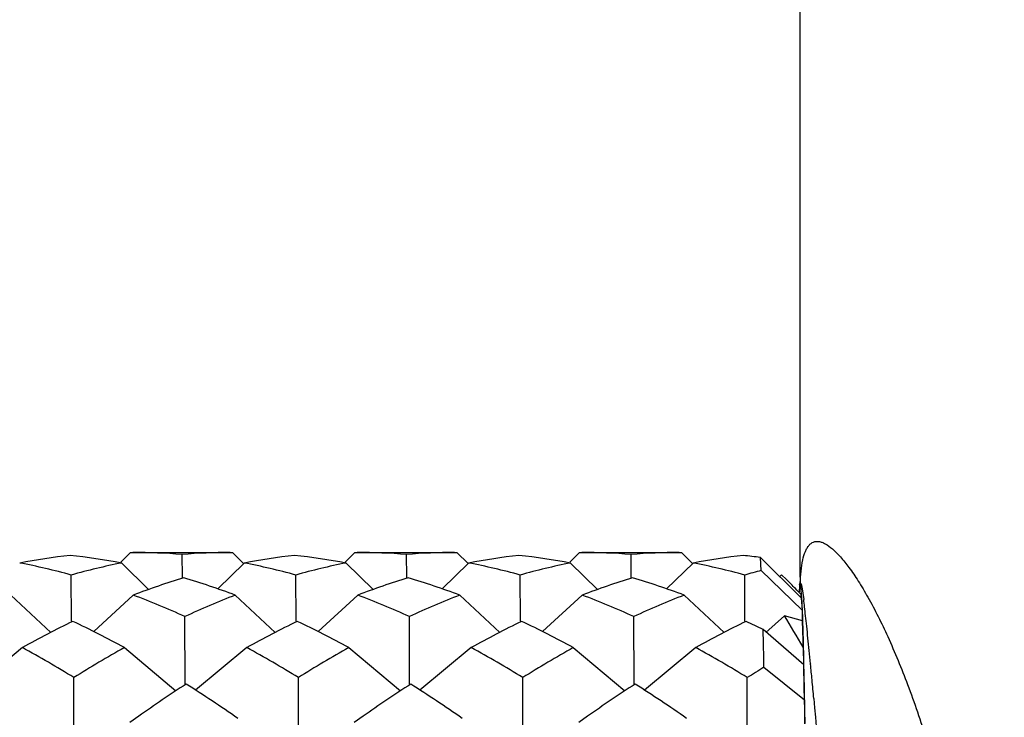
# Model space of a CAD drawing. Header units: inches. Extents: x 0 to 22, y 0 to 17.
# Tile 33 of 46: x 16.248 to 16.437, y 11.446 to 11.58. Entities that reach past the tile are written whole.
import ezdxf

# ---------------------------------------------------------------- set-up
doc = ezdxf.new("R2010")
doc.units = ezdxf.units.IN
doc.header["$LTSCALE"] = 1.21
doc.header["$MEASUREMENT"] = 0
doc.layers.get('0').update_dxf_attribs({"linetype": 'CONTINUOUS'})
doc.layers.add('02___PRT_ALL_AXES', color=7, linetype='CONTINUOUS')
doc.layers.add('DIMENSIONS', color=7, linetype='CONTINUOUS')
doc.styles.get("Standard").update_dxf_attribs({"font": 'txt', "width": 0.8})
doc.dimstyles.new('DIMSTYLE_2', dxfattribs={"dimtxt": 0.125, "dimasz": 0.18, "dimexe": 0.125, "dimexo": 0.0625, "dimgap": 0.0625, "dimtad": 0, "dimtih": 1, "dimtoh": 1, "dimdsep": 46, "dimtxsty": 'STANDARD', "dimblk": '_FILLED', "dimblk1": '_FILLED', "dimblk2": '_FILLED', "dimcen": 0.09, "dimazin": 2, "dimtfac": 1, "dimtofl": 0, "dimtmove": 0, "dimatfit": 3, "dimldrblk": '_FILLED', "dimfxl": 1, "dimtolj": 1, "dimarcsym": 0})

# ---------------------------------------------------------------- blocks, each defined once
blk = doc.blocks.new('_FILLED')
at = {"color": 0, "linetype": 'BYBLOCK'}
blk.add_solid([(0, 0), (-1, 0.1736111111), (-1, -0.1736111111)], dxfattribs=at)
blk = doc.blocks.new('*D4')
at = {"layer": 'DIMENSIONS', "color": 2, "linetype": 'CONTINUOUS'}
for p, q in [((6.5839886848, 11.7967413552), (6.5839886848, 9.3306980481)), ((17.5851585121, 11.5620956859), (17.5851585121, 9.3306980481)), ((6.5839886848, 9.4556980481), (11.1220735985, 9.4556980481)), ((17.5851585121, 9.4556980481), (13.0470735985, 9.4556980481))]:
    blk.add_line(p, q, dxfattribs=at)
at = {"layer": 'DIMENSIONS', "color": 2, "linetype": 'CONTINUOUS', "xscale": 0.18, "yscale": 0.18, "zscale": 0.18, "rotation": 180}
blk.add_blockref('_FILLED', (6.5839886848, 9.4556980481), dxfattribs=at)
at = {"layer": 'DIMENSIONS', "color": 2, "linetype": 'CONTINUOUS', "xscale": 0.18, "yscale": 0.18, "zscale": 0.18}
blk.add_blockref('_FILLED', (17.5851585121, 9.4556980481), dxfattribs=at)
at = {"layer": 'DIMENSIONS', "color": 2, "linetype": 'CONTINUOUS', "insert": (12.0845735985, 9.5181980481), "char_height": 0.125, "width": 1.8, "attachment_point": 2, "line_spacing_factor": 0.9}
blk.add_mtext('(1090.06 [42.916])', dxfattribs=at)
blk = doc.blocks.new('*D10')
at = {"layer": 'DIMENSIONS', "color": 2, "linetype": 'CONTINUOUS'}
for p, q in [((17.5851585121, 11.5620956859), (17.5851585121, 10.0806980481)), ((15.9046678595, 11.2851271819), (15.9046678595, 10.0806980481)), ((15.9046678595, 10.2056980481), (15.5446678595, 10.2056980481)), ((17.5851585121, 10.2056980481), (17.9451585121, 10.2056980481))]:
    blk.add_line(p, q, dxfattribs=at)
at = {"layer": 'DIMENSIONS', "color": 2, "linetype": 'CONTINUOUS', "xscale": 0.18, "yscale": 0.18, "zscale": 0.18}
blk.add_blockref('_FILLED', (15.9046678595, 10.2056980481), dxfattribs=at)
at = {"layer": 'DIMENSIONS', "color": 2, "linetype": 'CONTINUOUS', "xscale": 0.18, "yscale": 0.18, "zscale": 0.18, "rotation": 180}
blk.add_blockref('_FILLED', (17.5851585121, 10.2056980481), dxfattribs=at)
at = {"layer": 'DIMENSIONS', "color": 2, "linetype": 'CONTINUOUS', "insert": (16.7449131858, 10.2681980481), "char_height": 0.125, "width": 1.325, "attachment_point": 2, "line_spacing_factor": 0.9}
blk.add_mtext('42.68{\\ftxt.shx;\\W1.000000;\\H0.125000; }[1.681]', dxfattribs=at)

msp = doc.modelspace()

# ---------------------------------------------------------------- linework, layer by layer
at = {"color": 7, "linetype": 'CONTINUOUS'}
for p, q in [((16.3980432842, 11.4727991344), (16.3980432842, 11.5883708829)), ((16.2688900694, 11.4775475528), (16.267026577, 11.4756838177)), ((16.2688900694, 11.4775475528), (16.2693385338, 11.4775484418)), ((16.2788968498, 11.4728150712), (16.2788516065, 11.4771486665)), ((16.2881190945, 11.4775484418), (16.2885559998, 11.4775475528)), ((16.2885559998, 11.4775475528), (16.2907011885, 11.4754023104)), ((16.3121760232, 11.4775475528), (16.3103125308, 11.4756838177)), ((16.3121760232, 11.4775475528), (16.3126244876, 11.4775484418)), ((16.3221828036, 11.4728150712), (16.3221375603, 11.4771486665)), ((16.3314047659, 11.4775484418), (16.3318419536, 11.4775475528)), ((16.3318419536, 11.4775475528), (16.3339871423, 11.4754023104)), ((16.3554619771, 11.4775475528), (16.3535984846, 11.4756838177)), ((16.3554619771, 11.4775475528), (16.3559104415, 11.4775484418)), ((16.3654687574, 11.4728150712), (16.3654235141, 11.4771486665)), ((16.3746909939, 11.4775484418), (16.3751279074, 11.4775475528)), ((16.3751279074, 11.4775475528), (16.3772730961, 11.4754023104)), ((16.267194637, 11.4755157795), (16.272396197, 11.4703968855)), ((16.2908146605, 11.4755157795), (16.2857184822, 11.4705256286)), ((16.3104805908, 11.4755157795), (16.3156821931, 11.4703968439)), ((16.3341006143, 11.4755157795), (16.329004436, 11.4705256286)), ((16.3537665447, 11.4755157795), (16.3589680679, 11.4703969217)), ((16.3773865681, 11.4755157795), (16.3722903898, 11.4705256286)), ((16.3982437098, 11.4687757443), (16.3903839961, 11.4765806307)), ((16.3905530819, 11.4740650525), (16.3903839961, 11.4765806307)), ((16.2575439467, 11.4642809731), (16.2574867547, 11.4732082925)), ((16.3008299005, 11.4642809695), (16.3007727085, 11.4732082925)), ((16.3441158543, 11.4642809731), (16.3440586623, 11.4732082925)), ((16.3874018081, 11.4642809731), (16.3873446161, 11.4732082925)), ((16.3905530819, 11.4740650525), (16.3984007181, 11.4664398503)), ((16.3944678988, 11.4732669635), (16.3940957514, 11.4728947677)), ((16.3944678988, 11.4732669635), (16.3954341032, 11.4723160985)), ((16.3980429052, 11.4728902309), (16.3980414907, 11.4727871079)), ((16.3980432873, 11.4728734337), (16.3980640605, 11.4714459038)), ((16.278898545, 11.4726429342), (16.2788968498, 11.4728150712)), ((16.3221844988, 11.4726429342), (16.3221828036, 11.4728150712)), ((16.3654704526, 11.4726429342), (16.3654687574, 11.4728150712)), ((16.3979452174, 11.47103347), (16.39783527, 11.4699389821)), ((16.3979704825, 11.4716597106), (16.3979385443, 11.471346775)), ((16.3979385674, 11.4713468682), (16.398008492, 11.4715777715)), ((16.3980639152, 11.4714461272), (16.3979452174, 11.47103347)), ((16.398024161, 11.4723623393), (16.3979704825, 11.4716597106)), ((16.3980414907, 11.4727871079), (16.398024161, 11.4723623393)), ((16.3981824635, 11.4710696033), (16.3980639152, 11.4714461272)), ((16.3984168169, 11.4679561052), (16.3981824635, 11.4710696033)), ((16.2458226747, 11.4693258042), (16.2535362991, 11.4621513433)), ((16.2694426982, 11.4693258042), (16.261809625, 11.4622963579)), ((16.2891086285, 11.4693258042), (16.2968222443, 11.4621513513)), ((16.312728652, 11.4693258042), (16.3050955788, 11.4622963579)), ((16.3323945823, 11.4693258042), (16.3401082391, 11.4621513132)), ((16.3560146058, 11.4693258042), (16.3483815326, 11.4622963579)), ((16.3756805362, 11.4693258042), (16.3833941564, 11.4621513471)), ((16.3978902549, 11.4708555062), (16.3978195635, 11.4699371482)), ((16.3981484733, 11.4694829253), (16.3981550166, 11.4688687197)), ((16.3983655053, 11.4709111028), (16.3987199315, 11.4685030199)), ((16.3982437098, 11.4687757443), (16.3984007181, 11.4664398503)), ((16.3949990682, 11.4653644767), (16.3914551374, 11.4621008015)), ((16.3984924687, 11.4643651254), (16.3949990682, 11.4653644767)), ((16.3984007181, 11.4664398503), (16.3984148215, 11.4643925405)), ((16.2794343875, 11.4521843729), (16.2793924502, 11.4651983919)), ((16.3227203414, 11.4521843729), (16.3226784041, 11.4651983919)), ((16.3660062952, 11.4521843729), (16.3659643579, 11.4651983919)), ((16.3987384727, 11.4558729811), (16.3909168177, 11.4626853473)), ((16.2480497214, 11.4592155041), (16.2381493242, 11.4510201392)), ((16.2677156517, 11.4592155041), (16.2776613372, 11.4508627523)), ((16.2913356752, 11.4592155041), (16.281435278, 11.4510201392)), ((16.3110016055, 11.4592155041), (16.3209472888, 11.4508627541)), ((16.334621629, 11.4592155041), (16.3247212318, 11.4510201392)), ((16.3542875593, 11.4592155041), (16.3642332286, 11.4508627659)), ((16.3779075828, 11.4592155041), (16.3680071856, 11.4510201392)), ((16.398654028, 11.459310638), (16.3986667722, 11.4558748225)), ((16.3987826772, 11.4559510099), (16.3987467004, 11.4575861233)), ((16.3988176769, 11.4542477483), (16.3987826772, 11.4559510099)), ((16.3910604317, 11.4554179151), (16.3988718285, 11.4491246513)), ((16.3988473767, 11.4527103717), (16.3988176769, 11.4542477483)), ((16.3988718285, 11.4491246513), (16.398876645, 11.4445258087)), ((16.398942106, 11.4471823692), (16.3989095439, 11.4491965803)), ((16.3989810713, 11.4445984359), (16.398942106, 11.4471823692)), ((16.2704844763, 11.4459792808), (16.2687625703, 11.4447647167)), ((16.3137704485, 11.4459792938), (16.3120484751, 11.4447646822)), ((16.3570564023, 11.4459792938), (16.3553344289, 11.4447646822))]:
    msp.add_line(p, q, dxfattribs=at)
for centre, radius, start, end in [((16.2688562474, 11.3657353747), 0.1118329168, 95.9650369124, 100.9941619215), ((16.2451903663, 11.3590550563), 0.1185212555, 79.3005754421, 84.1675840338), ((16.269325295, 11.3638467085), 0.1137017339, 85.1939339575, 89.9933287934), ((16.288132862, 11.3696110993), 0.1079373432, 90.0073081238, 94.9328087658), ((16.3121421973, 11.3657354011), 0.1118328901, 95.9650363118, 100.994162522), ((16.2884763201, 11.3590550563), 0.1185212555, 79.3005754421, 84.1675840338), ((16.3126112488, 11.3638467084), 0.1137017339, 85.1939339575, 89.9933287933), ((16.331418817, 11.3696110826), 0.10793736, 90.0074586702, 94.9328086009), ((16.3554281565, 11.3657353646), 0.111832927, 95.9650371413, 100.9941616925), ((16.331762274, 11.3590550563), 0.1185212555, 79.300575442, 84.1675840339), ((16.3558972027, 11.3638467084), 0.1137017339, 85.1939339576, 89.9933287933), ((16.3747047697, 11.3696110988), 0.1079373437, 90.0073125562, 94.9328087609), ((16.3987141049, 11.365735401), 0.1118328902, 95.9650363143, 100.9941625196), ((16.3753394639, 11.3613564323), 0.116202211, 82.561116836, 84.1951291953), ((16.2243201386, 11.3527174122), 0.1249723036, 74.609769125, 79.2974881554), ((16.2903016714, 11.3567267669), 0.121015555, 101.0078030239, 105.7334719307), ((16.2676060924, 11.3527174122), 0.1249723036, 74.6097691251, 79.2974881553), ((16.3335876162, 11.3567268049), 0.121015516, 101.0078022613, 105.7334726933), ((16.3108920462, 11.3527174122), 0.1249723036, 74.6097691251, 79.2974881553), ((16.3768735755, 11.356726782), 0.1210155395, 101.0078027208, 105.7334722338), ((16.354178, 11.3527174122), 0.1249723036, 74.6097691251, 79.2974881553), ((16.4208474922, 11.354179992), 0.1236534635, 104.1815047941, 105.7203094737), ((16.3175054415, 11.3444461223), 0.1338094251, 106.6550181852, 111.0503383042), ((16.2394076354, 11.3367355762), 0.1415992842, 69.4516619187, 73.6980239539), ((16.3607913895, 11.3444461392), 0.1338094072, 106.6550178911, 111.0503385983), ((16.2826935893, 11.3367355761), 0.1415992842, 69.4516619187, 73.6980239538), ((16.4040773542, 11.3444461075), 0.1338094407, 106.6550184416, 111.0503380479), ((16.3259795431, 11.3367355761), 0.1415992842, 69.4516619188, 73.6980239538), ((16.3306755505, 11.4076044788), 0.0915492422, 43.4695115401, 44.9792300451), ((16.4221661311, 11.4687190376), 0.0243697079, 173.9439570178, 174.9704779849), ((16.2147398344, 11.3233998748), 0.1558421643, 65.4895257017, 69.4506192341), ((16.3445144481, 11.3253972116), 0.1542246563, 111.0543866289, 114.97698204), ((16.2580257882, 11.3233998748), 0.1558421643, 65.4895257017, 69.450619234), ((16.3878003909, 11.3253972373), 0.1542246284, 111.0543862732, 114.9769823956), ((16.301311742, 11.3233998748), 0.1558421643, 65.4895257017, 69.450619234), ((16.4310863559, 11.3253972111), 0.1542246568, 111.0543866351, 114.9769820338), ((16.3234993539, 11.4007762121), 0.1014549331, 42.6263261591, 43.4799891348), ((16.1743567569, 11.4572167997), 0.2243172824, 2.0642672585, 2.744113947), ((16.2488462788, 11.4496648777), 0.151052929, 6.6084877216, 7.1641356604), ((16.0391546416, 11.2463958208), 0.4178187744, 30.63629229, 31.6060389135), ((16.0512210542, 11.4526735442), 0.3475367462, 1.9397283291, 2.0719488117), ((16.1276574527, 11.4354690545), 0.2730703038, 6.2826507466, 6.6409197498), ((15.9546233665, 11.4162855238), 0.4471645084, 6.0400351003, 6.2996435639), ((16.3352709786, 11.3034254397), 0.1785443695, 115.7253751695, 119.2428964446), ((16.177920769, 11.2949893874), 0.1871719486, 61.3312245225, 64.746657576), ((16.3785569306, 11.3034254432), 0.1785443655, 115.7253751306, 119.2428964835), ((16.2212067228, 11.2949893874), 0.1871719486, 61.3312245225, 64.746657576), ((16.4218428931, 11.3034254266), 0.1785443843, 115.7253753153, 119.2428962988), ((16.2644926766, 11.2949893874), 0.1871719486, 61.3312245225, 64.746657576), ((16.4651288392, 11.3034254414), 0.1785443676, 115.7253751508, 119.2428964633), ((16.3125259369, 11.3046399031), 0.1764185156, 63.618489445, 64.8039766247), ((16.0089513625, 11.4493841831), 0.3898290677, 1.4591150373, 2.2023913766), ((15.9053582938, 11.4478906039), 0.493477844, 1.6120212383, 1.9215009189), ((14.911959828, 11.4298240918), 1.4793220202, 0.9913265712, 1.2728574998), ((15.6815128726, 11.4416258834), 0.7174109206, 1.4194363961, 1.6035689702), ((15.7365847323, 11.3930908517), 0.6664333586, 5.8511537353, 6.0506230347), ((15.5223834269, 11.3710375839), 0.8817669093, 5.7029629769, 5.8577639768), ((16.1463508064, 11.2732150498), 0.2119878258, 58.2229992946, 61.3316160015), ((16.3724996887, 11.2720376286), 0.2145116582, 119.2405361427, 122.2646756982), ((16.1896367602, 11.2732150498), 0.2119878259, 58.2229992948, 61.3316160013), ((16.4157856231, 11.2720376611), 0.2145116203, 119.2405358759, 122.2646759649), ((16.232922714, 11.2732150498), 0.2119878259, 58.2229992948, 61.3316160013), ((16.4590715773, 11.2720376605), 0.214511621, 119.2405358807, 122.2646759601), ((16.2762086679, 11.2732150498), 0.2119878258, 58.2229992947, 61.3316160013), ((15.4894795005, 11.4368776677), 0.9095029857, 1.3046792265, 1.4187964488), ((15.366487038, 11.3554118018), 1.0384444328, 5.5633035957, 5.7060984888), ((15.1441351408, 11.4277048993), 1.2549195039, 0.9780077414, 1.2861763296), ((15.2815837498, 11.347109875), 1.1237526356, 5.4072965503, 5.5607295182), ((16.5071835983, 11.2642748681), 0.2236520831, 121.2795051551, 122.2485004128), ((8.6435712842, 11.4422617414), 7.6144235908, 359.9618240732, 0.084012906), ((16.4177658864, 11.2381091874), 0.2547582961, 122.8298347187, 125.3185717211), ((16.1381006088, 11.2286521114), 0.2645756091, 55.0731804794, 57.6557865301), ((8.6868571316, 11.4422617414), 7.6144236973, 359.9618240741, 0.0840129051), ((16.4610518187, 11.23810922), 0.254758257, 122.8298346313, 125.3185669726), ((16.1813865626, 11.2286521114), 0.2645756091, 55.0731804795, 57.65578653), ((8.7301431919, 11.4422617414), 7.6144235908, 359.9618240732, 0.084012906), ((16.504337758, 11.2381092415), 0.2547582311, 122.8298345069, 125.3185671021), ((16.2246725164, 11.2286521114), 0.2645756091, 55.0731804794, 57.6557865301), ((8.7734291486, 11.4422617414), 7.6144235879, 359.9618240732, 0.084012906), ((14.6898942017, 11.4207175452), 1.709252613, 0.9546886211, 1.0724927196), ((15.2706366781, 11.3460559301), 1.1347503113, 5.2265768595, 5.4081880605)]:
    msp.add_arc(centre, radius, start, end, dxfattribs=at)
for points, knots in [([(16.3980640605, 11.4714459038), (16.3980901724, 11.4722886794), (16.3981793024, 11.4738509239), (16.3984769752, 11.4759729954), (16.3988891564, 11.4774632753), (16.3993366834, 11.478390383), (16.3996997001, 11.4789169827), (16.4001145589, 11.4793168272), (16.4005841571, 11.479582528), (16.4011044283, 11.4797055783), (16.4016666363, 11.479684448), (16.4022662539, 11.4795239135), (16.4031775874, 11.4790985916), (16.4044056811, 11.4781776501), (16.4059298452, 11.4766196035), (16.4075831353, 11.4745359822), (16.4093433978, 11.4719381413), (16.4119458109, 11.4675623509), (16.4152381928, 11.4609430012), (16.4190101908, 11.4517516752), (16.422587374, 11.4411784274), (16.4258011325, 11.4294926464), (16.4285211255, 11.4169460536), (16.4306556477, 11.403765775), (16.4321445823, 11.3901498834), (16.4332223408, 11.3716304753), (16.4329819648, 11.3576346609), (16.4323495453, 11.3483338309)], [0, 0, 0, 0, 0.0170436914, 0.0315961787, 0.0432702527, 0.0480981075, 0.052344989, 0.0561337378, 0.0596465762, 0.0631190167, 0.0667998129, 0.0709029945, 0.0755852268, 0.0870514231, 0.1016681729, 0.11956981, 0.1407367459, 0.1650581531, 0.2224330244, 0.2899734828, 0.3657523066, 0.4479143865, 0.5348277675, 0.6251283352, 0.7176862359, 0.8115627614, 1, 1, 1, 1]), ([(16.3980639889, 11.471445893), (16.3980718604, 11.4714750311), (16.3980864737, 11.4715197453), (16.39811291, 11.4715707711), (16.398142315, 11.4715827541), (16.398162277, 11.4715754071), (16.3981799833, 11.4715573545), (16.3982077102, 11.4715142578), (16.3982408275, 11.4714306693), (16.3982808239, 11.471297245), (16.3983235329, 11.4711191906), (16.3983510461, 11.4709853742), (16.3983655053, 11.4709111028)], [0, 0, 0, 0, 0.1026478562, 0.1636455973, 0.1836404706, 0.2040955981, 0.2314034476, 0.2686977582, 0.3777155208, 0.5353679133, 0.7426681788, 1, 1, 1, 1]), ([(16.4006689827, 11.4494254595), (16.4015456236, 11.4398411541), (16.4032311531, 11.418253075), (16.4043237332, 11.3902182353), (16.4045330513, 11.3654161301), (16.4042345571, 11.3407619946), (16.403454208, 11.3225142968), (16.402694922, 11.3106598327)], [0, 0, 0, 0, 0.2078479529, 0.4675544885, 0.6057052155, 0.7434648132, 1, 1, 1, 1])]:
    msp.add_open_spline(points, degree=3, knots=knots, dxfattribs=at)
for points in [[(16.3979385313, 11.4713467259), (16.3979364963, 11.4713278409), (16.3979344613, 11.4713089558), (16.3979324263, 11.4712900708)], [(16.3985305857, 11.4652385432), (16.3985298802, 11.4652579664), (16.3985291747, 11.4652773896), (16.3985284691, 11.4652968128)], [(16.3986428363, 11.4617018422), (16.3986421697, 11.4617254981), (16.398641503, 11.4617491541), (16.3986408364, 11.46177281)], [(16.4000400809, 11.4560842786), (16.400042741, 11.456056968), (16.400045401, 11.4560296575), (16.4000480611, 11.4560023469)]]:
    msp.add_open_spline(points, degree=3, dxfattribs=at)
at = {"layer": '02___PRT_ALL_AXES', "color": 7, "linetype": 'CONTINUOUS'}
for p, q in [((16.2693385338, 11.4775484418), (16.288119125, 11.4775484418)), ((16.3126244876, 11.4775484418), (16.3314050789, 11.4775484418)), ((16.3559104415, 11.4775484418), (16.3746910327, 11.4775484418))]:
    msp.add_line(p, q, dxfattribs=at)

# ---------------------------------------------------------------- dimensions: what is measured, and where the dimension line sits
at = {"layer": 'DIMENSIONS', "color": 2, "linetype": 'CONTINUOUS'}
dim = msp.add_linear_dim(base=(6.5839886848, 9.4556980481), p1=(17.5851585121, 11.6245956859), p2=(6.5839886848, 11.8592413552), angle=180, text='(1090.06 [42.916])', dimstyle='DIMSTYLE_2', dxfattribs=at)
dim.commit()
dim.dimension.update_dxf_attribs({"geometry": '*D4', "text_midpoint": (12.0845738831, 9.4556981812), "dimtype": 160})
dim = msp.add_linear_dim(base=(15.9046678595, 10.2056980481), p1=(17.5851585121, 11.6245956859), p2=(15.9046678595, 11.3476271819), angle=180, dimstyle='DIMSTYLE_2', dxfattribs=at)
dim.commit()
dim.dimension.update_dxf_attribs({"geometry": '*D10', "text_midpoint": (16.7449131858, 10.2056980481), "dimtype": 160})

doc.saveas('drawing.dxf')
